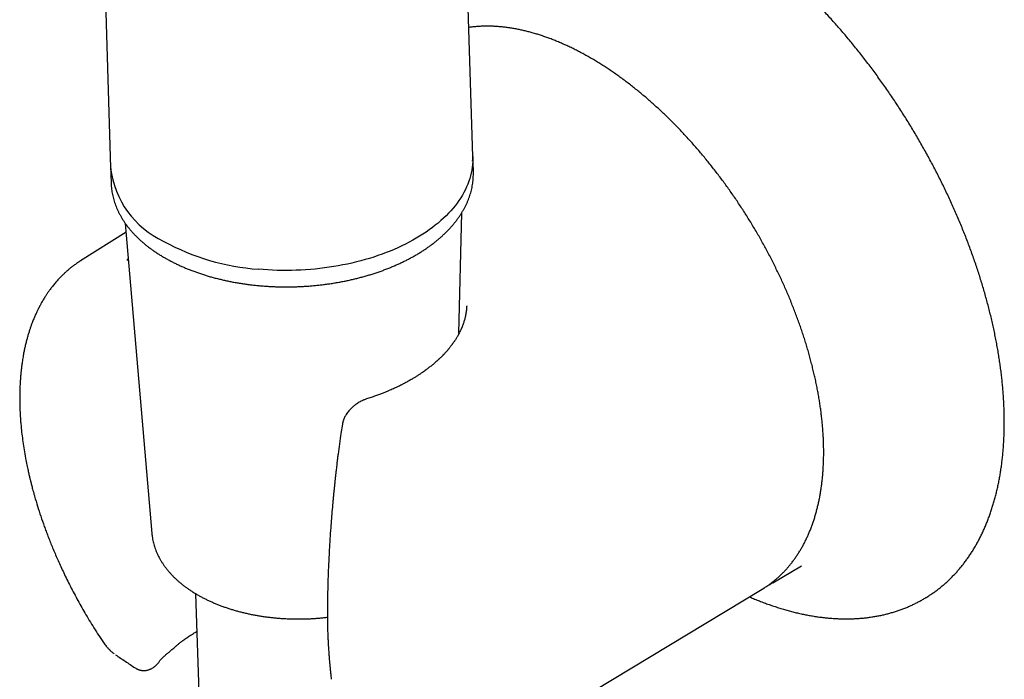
# Model space of a CAD drawing. Header units: millimetres. Extents: x 8 to 738, y 5 to 761.
# Tile 14 of 77: x 671 to 738, y 117 to 162. Entities that reach past the tile are written whole.
import ezdxf

# ---------------------------------------------------------------- set-up
doc = ezdxf.new("R2010")
doc.units = ezdxf.units.MM

msp = doc.modelspace()

# ---------------------------------------------------------------- linework, layer by layer
at = {"color": 7, "linetype": 'Continuous', "lineweight": 30}
for p, q in [((701.926, 153.057), (700.288, 205.193)), ((676.78, 163.676), (677.138, 152.278)), ((701.959, 152.014), (701.921, 153.217)), ((677.133, 152.439), (677.171, 151.236)), ((700.974, 140.94), (701.161, 149.205)), ((678.143, 148.483), (679.96, 127.261)), ((678.194, 147.89), (675.086, 145.925)), ((678.264, 145.955), (678.35, 146.072)), ((692.998, 134.735), (692.898, 134.108)), ((722.445, 123.877), (724.42, 125.041)), ((724.417, 125.039), (724.42, 125.041)), ((697.859, 109.052), (721.725, 123.448)), ((721.725, 123.448), (721.84, 123.519)), ((682.956, 123.139), (684.106, 86.526)), ((677.468, 118.964), (677.476, 118.958))]:
    msp.add_line(p, q, dxfattribs=at)
at = {"color": 7, "linetype": 'Continuous', "lineweight": 30, "flags": 128}
for points in [[(701.926, 153.057), (701.928, 152.909), (701.923, 152.715), (701.91, 152.521), (701.888, 152.327), (701.858, 152.133), (701.82, 151.94), (701.773, 151.747), (701.717, 151.555), (701.654, 151.364), (701.581, 151.174), (701.501, 150.984), (701.412, 150.796), (701.316, 150.609), (701.211, 150.423), (701.098, 150.239), (700.977, 150.057), (700.849, 149.876), (700.712, 149.698), (700.568, 149.521), (700.417, 149.347), (700.258, 149.174), (700.091, 149.005), (699.918, 148.837), (699.737, 148.673), (699.549, 148.511), (699.355, 148.352), (699.153, 148.196), (698.945, 148.043), (698.731, 147.893), (698.51, 147.746), (698.283, 147.603), (698.05, 147.463), (697.811, 147.327), (697.567, 147.195), (697.317, 147.066), (697.062, 146.941), (696.801, 146.82), (696.536, 146.703), (696.266, 146.59), (695.991, 146.481), (695.711, 146.377), (695.428, 146.277), (695.14, 146.181), (694.849, 146.09), (694.554, 146.003), (694.255, 145.921), (693.954, 145.843), (693.649, 145.77), (693.341, 145.702), (693.031, 145.638), (692.718, 145.58), (692.404, 145.526), (692.087, 145.477), (691.768, 145.433), (691.448, 145.394), (691.127, 145.361), (690.804, 145.332), (690.481, 145.308), (690.157, 145.289), (689.833, 145.275), (689.508, 145.266), (689.183, 145.263), (688.859, 145.264), (688.535, 145.271), (688.212, 145.282), (687.889, 145.299), (687.568, 145.321), (687.248, 145.347)], [(701.96, 151.807), (701.961, 151.878), (701.959, 152.014)], [(677.171, 151.236), (677.173, 151.179), (677.184, 151.012)], [(722.556, 123.944), (722.371, 123.835), (722.332, 123.813)], [(732.991, 122.905), (733.122, 122.987), (733.137, 122.997)]]:
    msp.add_lwpolyline(points, dxfattribs=at)
at = {"color": 7, "linetype": 'Continuous', "lineweight": 30}
for centre, radius, start, end in [((697.494, 153.079), 4.429, 355.79275, 1.79486), ((681.561, 152.578), 4.43, 181.80416, 187.80433), ((683.434, 153.006), 6.337, 186.59083, 245.13753), ((688.419, 161.273), 15.968, 241.37706, 265.79738)]:
    msp.add_arc(centre, radius, start, end, dxfattribs=at)
for points, knots in [([(733.142, 123.001), (733.2, 123.038), (733.33, 123.123), (733.53, 123.264), (733.742, 123.421), (733.949, 123.584), (734.152, 123.754), (734.351, 123.93), (734.545, 124.112), (734.735, 124.3), (734.921, 124.494), (735.102, 124.695), (735.279, 124.901), (735.451, 125.113), (735.619, 125.332), (735.781, 125.556), (735.939, 125.786), (736.093, 126.021), (736.241, 126.263), (736.385, 126.51), (736.523, 126.762), (736.657, 127.02), (736.786, 127.284), (736.909, 127.553), (737.028, 127.827), (737.141, 128.106), (737.249, 128.39), (737.352, 128.68), (737.45, 128.974), (737.543, 129.273), (737.63, 129.577), (737.712, 129.886), (737.789, 130.199), (737.86, 130.517), (737.926, 130.839), (737.986, 131.165), (738.042, 131.496), (738.091, 131.831), (738.136, 132.17), (738.174, 132.513), (738.208, 132.859), (738.236, 133.21), (738.258, 133.564), (738.275, 133.922), (738.287, 134.283), (738.293, 134.647), (738.294, 135.015), (738.289, 135.386), (738.279, 135.759), (738.263, 136.136), (738.242, 136.516), (738.216, 136.898), (738.184, 137.284), (738.147, 137.671), (738.104, 138.061), (738.056, 138.454), (738.003, 138.848), (737.944, 139.245), (737.88, 139.644), (737.811, 140.045), (737.737, 140.447), (737.657, 140.852), (737.572, 141.257), (737.482, 141.665), (737.386, 142.074), (737.286, 142.484), (737.18, 142.895), (737.07, 143.307), (736.954, 143.72), (736.833, 144.135), (736.708, 144.549), (736.577, 144.965), (736.441, 145.381), (736.301, 145.797), (736.155, 146.214), (736.005, 146.631), (735.851, 147.048), (735.691, 147.465), (735.527, 147.882), (735.358, 148.299), (735.184, 148.715), (735.006, 149.131), (734.824, 149.546), (734.637, 149.96), (734.446, 150.374), (734.25, 150.787), (734.05, 151.199), (733.846, 151.61), (733.638, 152.019), (733.425, 152.427), (733.209, 152.834), (732.988, 153.24), (732.764, 153.643), (732.536, 154.045), (732.303, 154.445), (732.067, 154.843), (731.828, 155.239), (731.585, 155.633), (731.338, 156.024), (731.087, 156.413), (730.834, 156.8), (730.576, 157.184), (730.316, 157.565), (730.052, 157.943), (729.785, 158.319), (729.515, 158.692), (729.242, 159.061), (728.966, 159.427), (728.687, 159.79), (728.406, 160.15), (728.121, 160.506), (727.834, 160.859), (727.545, 161.208), (727.252, 161.553), (726.958, 161.894), (726.661, 162.232), (726.361, 162.565), (726.06, 162.894), (725.756, 163.219), (725.451, 163.54), (725.143, 163.856), (724.834, 164.168), (724.522, 164.476), (724.209, 164.778), (723.895, 165.076), (723.578, 165.369), (723.261, 165.658), (722.941, 165.941), (722.621, 166.22), (722.299, 166.493), (721.976, 166.761), (721.653, 167.024), (721.328, 167.281), (721.002, 167.533), (720.675, 167.78), (720.348, 168.021), (720.02, 168.257), (719.691, 168.487), (719.362, 168.711), (719.033, 168.929), (718.703, 169.142), (718.373, 169.348), (718.049, 169.545), (717.805, 169.69), (717.671, 169.767), (717.641, 169.784)], [0, 0, 0, 0, 0.005401, 0.012322, 0.019245, 0.026168, 0.033095, 0.040024, 0.046956, 0.053893, 0.060834, 0.067781, 0.074733, 0.08169, 0.088654, 0.095624, 0.1026, 0.109582, 0.116571, 0.123566, 0.130567, 0.137574, 0.144587, 0.151605, 0.158629, 0.165657, 0.172691, 0.179728, 0.18677, 0.193816, 0.200865, 0.207917, 0.214972, 0.222029, 0.229089, 0.23615, 0.243214, 0.250278, 0.257344, 0.264412, 0.271479, 0.278548, 0.285617, 0.292687, 0.299756, 0.306826, 0.313896, 0.320966, 0.328035, 0.335104, 0.342173, 0.349241, 0.356309, 0.363377, 0.370444, 0.37751, 0.384576, 0.391641, 0.398706, 0.40577, 0.412833, 0.419896, 0.426958, 0.43402, 0.441081, 0.448141, 0.455201, 0.46226, 0.469318, 0.476376, 0.483434, 0.490491, 0.497547, 0.504603, 0.511658, 0.518713, 0.525768, 0.532822, 0.539876, 0.546929, 0.553982, 0.561034, 0.568087, 0.575138, 0.58219, 0.589241, 0.596293, 0.603344, 0.610394, 0.617445, 0.624495, 0.631545, 0.638596, 0.645646, 0.652696, 0.659745, 0.666795, 0.673845, 0.680895, 0.687945, 0.694995, 0.702045, 0.709095, 0.716145, 0.723195, 0.730246, 0.737296, 0.744347, 0.751398, 0.758449, 0.765501, 0.772552, 0.779604, 0.786657, 0.79371, 0.800763, 0.807816, 0.81487, 0.821924, 0.828979, 0.836034, 0.843089, 0.850146, 0.857202, 0.864259, 0.871317, 0.878375, 0.885434, 0.892493, 0.899553, 0.906614, 0.913675, 0.920737, 0.9278, 0.934863, 0.941927, 0.948992, 0.956057, 0.963123, 0.970189, 0.977256, 0.984324, 0.991393, 0.998089, 1, 1, 1, 1]), ([(721.845, 123.523), (721.859, 123.531), (721.939, 123.58), (722.08, 123.676), (722.271, 123.81), (722.456, 123.952), (722.638, 124.099), (722.815, 124.253), (722.988, 124.413), (723.156, 124.579), (723.321, 124.751), (723.48, 124.929), (723.635, 125.114), (723.786, 125.304), (723.932, 125.5), (724.073, 125.702), (724.209, 125.91), (724.34, 126.123), (724.467, 126.342), (724.589, 126.567), (724.705, 126.797), (724.817, 127.032), (724.923, 127.273), (725.025, 127.519), (725.121, 127.77), (725.212, 128.027), (725.297, 128.288), (725.378, 128.554), (725.453, 128.824), (725.522, 129.1), (725.587, 129.38), (725.646, 129.664), (725.699, 129.952), (725.747, 130.245), (725.79, 130.542), (725.827, 130.843), (725.859, 131.148), (725.885, 131.456), (725.905, 131.769), (725.921, 132.084), (725.93, 132.403), (725.935, 132.726), (725.934, 133.051), (725.927, 133.38), (725.915, 133.712), (725.897, 134.046), (725.874, 134.384), (725.846, 134.724), (725.812, 135.066), (725.773, 135.411), (725.728, 135.758), (725.678, 136.107), (725.623, 136.458), (725.562, 136.811), (725.496, 137.166), (725.425, 137.523), (725.349, 137.881), (725.267, 138.241), (725.18, 138.601), (725.088, 138.964), (724.991, 139.327), (724.889, 139.691), (724.782, 140.056), (724.67, 140.421), (724.553, 140.787), (724.432, 141.154), (724.305, 141.521), (724.173, 141.888), (724.037, 142.255), (723.896, 142.622), (723.75, 142.989), (723.6, 143.356), (723.445, 143.722), (723.286, 144.088), (723.122, 144.453), (722.954, 144.817), (722.781, 145.181), (722.604, 145.543), (722.423, 145.904), (722.238, 146.264), (722.049, 146.623), (721.855, 146.98), (721.658, 147.335), (721.457, 147.689), (721.252, 148.04), (721.043, 148.39), (720.831, 148.737), (720.615, 149.083), (720.395, 149.426), (720.172, 149.766), (719.945, 150.104), (719.716, 150.439), (719.483, 150.772), (719.246, 151.101), (719.007, 151.427), (718.765, 151.751), (718.52, 152.071), (718.272, 152.387), (718.021, 152.7), (717.768, 153.01), (717.512, 153.316), (717.253, 153.618), (716.993, 153.916), (716.729, 154.21), (716.464, 154.5), (716.196, 154.786), (715.927, 155.067), (715.655, 155.344), (715.382, 155.617), (715.107, 155.885), (714.83, 156.148), (714.551, 156.406), (714.271, 156.66), (713.99, 156.909), (713.707, 157.152), (713.423, 157.391), (713.138, 157.624), (712.852, 157.852), (712.565, 158.075), (712.277, 158.292), (711.988, 158.504), (711.699, 158.71), (711.409, 158.91), (711.119, 159.105), (710.828, 159.293), (710.537, 159.476), (710.246, 159.653), (709.954, 159.824), (709.663, 159.989), (709.372, 160.147), (709.081, 160.3), (708.79, 160.446), (708.5, 160.586), (708.21, 160.719), (707.921, 160.846), (707.633, 160.967), (707.345, 161.081), (707.058, 161.188), (706.772, 161.289), (706.488, 161.383), (706.204, 161.471), (705.922, 161.551), (705.641, 161.625), (705.362, 161.692), (705.085, 161.752), (704.809, 161.806), (704.535, 161.852), (704.263, 161.891), (703.992, 161.924), (703.725, 161.949), (703.459, 161.968), (703.196, 161.98), (702.935, 161.984), (702.676, 161.982), (702.421, 161.973), (702.168, 161.957), (701.918, 161.933), (701.745, 161.913), (701.656, 161.9), (701.648, 161.899)], [0, 0, 0, 0, 0.001294, 0.00759, 0.013887, 0.020185, 0.026485, 0.032789, 0.039097, 0.04541, 0.051729, 0.058054, 0.064386, 0.070726, 0.077074, 0.08343, 0.089794, 0.096167, 0.102548, 0.108937, 0.115333, 0.121738, 0.128149, 0.134568, 0.140992, 0.147423, 0.153859, 0.1603, 0.166746, 0.173195, 0.179649, 0.186105, 0.192564, 0.199026, 0.20549, 0.211955, 0.218421, 0.224889, 0.231357, 0.237826, 0.244296, 0.250765, 0.257235, 0.263704, 0.270173, 0.276641, 0.28311, 0.289577, 0.296044, 0.30251, 0.308975, 0.31544, 0.321904, 0.328367, 0.334829, 0.34129, 0.347751, 0.35421, 0.360669, 0.367127, 0.373585, 0.380041, 0.386497, 0.392952, 0.399406, 0.40586, 0.412313, 0.418765, 0.425217, 0.431668, 0.438119, 0.444569, 0.451018, 0.457467, 0.463916, 0.470365, 0.476813, 0.48326, 0.489708, 0.496155, 0.502602, 0.509049, 0.515495, 0.521942, 0.528388, 0.534834, 0.54128, 0.547727, 0.554173, 0.560619, 0.567066, 0.573512, 0.579959, 0.586406, 0.592853, 0.5993, 0.605747, 0.612195, 0.618643, 0.625092, 0.631541, 0.63799, 0.64444, 0.65089, 0.657341, 0.663793, 0.670245, 0.676697, 0.683151, 0.689605, 0.696059, 0.702515, 0.708971, 0.715428, 0.721886, 0.728344, 0.734804, 0.741264, 0.747725, 0.754187, 0.76065, 0.767114, 0.773579, 0.780044, 0.786511, 0.792978, 0.799446, 0.805915, 0.812384, 0.818855, 0.825325, 0.831797, 0.838268, 0.84474, 0.851212, 0.857684, 0.864155, 0.870626, 0.877096, 0.883565, 0.890033, 0.896499, 0.902963, 0.909425, 0.915884, 0.92234, 0.928792, 0.93524, 0.941683, 0.948122, 0.954555, 0.960981, 0.967402, 0.973815, 0.980221, 0.98662, 0.99301, 0.999392, 1, 1, 1, 1]), ([(677.185, 151.005), (677.187, 150.975), (677.194, 150.884), (677.214, 150.731), (677.244, 150.547), (677.282, 150.364), (677.327, 150.181), (677.379, 149.999), (677.44, 149.819), (677.507, 149.639), (677.582, 149.461), (677.664, 149.284), (677.754, 149.108), (677.851, 148.934), (677.955, 148.761), (678.066, 148.591), (678.185, 148.422), (678.31, 148.255), (678.442, 148.09), (678.581, 147.927), (678.727, 147.767), (678.88, 147.609), (679.039, 147.453), (679.205, 147.3), (679.376, 147.15), (679.555, 147.003), (679.739, 146.858), (679.929, 146.716), (680.126, 146.578), (680.328, 146.442), (680.535, 146.31), (680.749, 146.181), (680.967, 146.056), (681.191, 145.934), (681.42, 145.815), (681.654, 145.7), (681.892, 145.589), (682.136, 145.481), (682.383, 145.377), (682.636, 145.277), (682.892, 145.181), (683.152, 145.089), (683.417, 145.001), (683.685, 144.917), (683.956, 144.837), (684.231, 144.761), (684.51, 144.689), (684.791, 144.622), (685.075, 144.559), (685.362, 144.5), (685.651, 144.445), (685.943, 144.395), (686.237, 144.349), (686.533, 144.308), (686.831, 144.271), (687.131, 144.239), (687.432, 144.211), (687.734, 144.188), (688.037, 144.169), (688.341, 144.154), (688.646, 144.145), (688.952, 144.139), (689.258, 144.139), (689.564, 144.143), (689.87, 144.151), (690.176, 144.164), (690.482, 144.181), (690.787, 144.203), (691.091, 144.23), (691.394, 144.261), (691.697, 144.296), (691.998, 144.336), (692.297, 144.381), (692.595, 144.429), (692.891, 144.482), (693.185, 144.54), (693.477, 144.602), (693.766, 144.668), (694.053, 144.738), (694.337, 144.812), (694.618, 144.891), (694.897, 144.974), (695.172, 145.061), (695.443, 145.151), (695.711, 145.246), (695.976, 145.345), (696.236, 145.447), (696.492, 145.554), (696.745, 145.664), (696.992, 145.777), (697.236, 145.895), (697.474, 146.016), (697.708, 146.14), (697.937, 146.268), (698.161, 146.399), (698.38, 146.533), (698.593, 146.67), (698.801, 146.811), (699.003, 146.954), (699.199, 147.101), (699.39, 147.25), (699.574, 147.402), (699.752, 147.556), (699.924, 147.713), (700.09, 147.873), (700.25, 148.035), (700.402, 148.199), (700.548, 148.366), (700.688, 148.534), (700.82, 148.705), (700.946, 148.877), (701.064, 149.051), (701.176, 149.226), (701.28, 149.403), (701.377, 149.582), (701.467, 149.762), (701.549, 149.942), (701.624, 150.124), (701.692, 150.307), (701.752, 150.49), (701.804, 150.675), (701.849, 150.859), (701.887, 151.044), (701.917, 151.23), (701.939, 151.415), (701.954, 151.601), (701.96, 151.73), (701.96, 151.796), (701.96, 151.801)], [0, 0, 0, 0, 0.003859, 0.011789, 0.01972, 0.027654, 0.035592, 0.043535, 0.051483, 0.059438, 0.0674, 0.075369, 0.083346, 0.09133, 0.099322, 0.107321, 0.115326, 0.123339, 0.131357, 0.139381, 0.14741, 0.155443, 0.163481, 0.171522, 0.179566, 0.187613, 0.195662, 0.203712, 0.211764, 0.219817, 0.227871, 0.235926, 0.24398, 0.252035, 0.260089, 0.268143, 0.276197, 0.284251, 0.292303, 0.300356, 0.308407, 0.316458, 0.324509, 0.332558, 0.340607, 0.348655, 0.356703, 0.36475, 0.372796, 0.380841, 0.388886, 0.396931, 0.404975, 0.413018, 0.421061, 0.429104, 0.437146, 0.445188, 0.45323, 0.461271, 0.469312, 0.477353, 0.485394, 0.493435, 0.501475, 0.509516, 0.517557, 0.525598, 0.533639, 0.54168, 0.549721, 0.557763, 0.565805, 0.573847, 0.58189, 0.589933, 0.597976, 0.60602, 0.614064, 0.62211, 0.630155, 0.638202, 0.646249, 0.654296, 0.662345, 0.670394, 0.678444, 0.686494, 0.694546, 0.702598, 0.710651, 0.718705, 0.726759, 0.734814, 0.74287, 0.750926, 0.758983, 0.767039, 0.775096, 0.783153, 0.79121, 0.799266, 0.807321, 0.815375, 0.823428, 0.831479, 0.839527, 0.847573, 0.855616, 0.863655, 0.871689, 0.879719, 0.887743, 0.895762, 0.903774, 0.911779, 0.919777, 0.927768, 0.935751, 0.943726, 0.951694, 0.959655, 0.967608, 0.975555, 0.983497, 0.991434, 0.999367, 1, 1, 1, 1]), ([(675.088, 145.927), (675.053, 145.904), (674.978, 145.856), (674.876, 145.787), (674.777, 145.719), (674.677, 145.647), (674.583, 145.578), (674.491, 145.507), (674.4, 145.435), (674.309, 145.361), (674.223, 145.288), (674.143, 145.219), (674.072, 145.156), (674.008, 145.097), (673.943, 145.037), (673.874, 144.971), (673.795, 144.893), (673.709, 144.806), (673.617, 144.71), (673.526, 144.611), (673.434, 144.508), (673.338, 144.398), (673.246, 144.286), (673.158, 144.176), (673.078, 144.073), (673, 143.969), (672.926, 143.868), (672.858, 143.771), (672.799, 143.685), (672.746, 143.605), (672.691, 143.522), (672.629, 143.425), (672.56, 143.314), (672.488, 143.193), (672.425, 143.084), (672.372, 142.988), (672.33, 142.912), (672.294, 142.844), (672.264, 142.787), (672.239, 142.739), (672.217, 142.695), (672.194, 142.65), (672.164, 142.591), (672.127, 142.514), (672.08, 142.417), (672.029, 142.307), (671.959, 142.15), (671.87, 141.941), (671.776, 141.702), (671.693, 141.476), (671.621, 141.269), (671.551, 141.054), (671.481, 140.826), (671.414, 140.587), (671.358, 140.373), (671.314, 140.192), (671.282, 140.053), (671.254, 139.927), (671.228, 139.8), (671.2, 139.663), (671.171, 139.512), (671.142, 139.348), (671.113, 139.17), (671.087, 139), (671.064, 138.838), (671.045, 138.692), (671.028, 138.553), (671.015, 138.437), (671.005, 138.345), (670.998, 138.275), (670.992, 138.218), (670.987, 138.163), (670.982, 138.101), (670.975, 138.02), (670.967, 137.921), (670.958, 137.804), (670.949, 137.67), (670.937, 137.471), (670.926, 137.219), (670.918, 136.921), (670.914, 136.638), (670.915, 136.368), (670.918, 136.158), (670.922, 136.004), (670.925, 135.903), (670.928, 135.804), (670.932, 135.707), (670.936, 135.618), (670.94, 135.546), (670.942, 135.496), (670.944, 135.464), (670.945, 135.438), (670.947, 135.411), (670.949, 135.376), (670.952, 135.32), (670.957, 135.237), (670.965, 135.122), (670.975, 134.983), (670.988, 134.822), (671.004, 134.644), (671.032, 134.347), (671.078, 133.934), (671.151, 133.397), (671.238, 132.843), (671.319, 132.395), (671.383, 132.063), (671.425, 131.861), (671.464, 131.676), (671.5, 131.51), (671.533, 131.363), (671.564, 131.23), (671.592, 131.112), (671.616, 131.011), (671.636, 130.927), (671.656, 130.846), (671.679, 130.755), (671.707, 130.644), (671.74, 130.514), (671.78, 130.362), (671.826, 130.19), (671.878, 130.002), (671.978, 129.647), (672.133, 129.127), (672.355, 128.44), (672.554, 127.867), (672.721, 127.412), (672.848, 127.076), (672.984, 126.728), (673.132, 126.362), (673.29, 125.983), (673.458, 125.593), (673.635, 125.193), (673.829, 124.773), (674.038, 124.333), (674.265, 123.872), (674.51, 123.392), (674.766, 122.909), (675.032, 122.423), (675.308, 121.935), (675.602, 121.435), (675.915, 120.921), (676.246, 120.394), (676.477, 120.043), (676.595, 119.865)], [0, 0, 0, 0, 0.004971, 0.010682, 0.016972, 0.022942, 0.028726, 0.034124, 0.03982, 0.045274, 0.050621, 0.055504, 0.059923, 0.063958, 0.06767, 0.072207, 0.07723, 0.083067, 0.089332, 0.095526, 0.101733, 0.108418, 0.115644, 0.121708, 0.127671, 0.133535, 0.1393, 0.144718, 0.149405, 0.153356, 0.157655, 0.162844, 0.168844, 0.175108, 0.181532, 0.185627, 0.189565, 0.192949, 0.195773, 0.198036, 0.20003, 0.202217, 0.204603, 0.208754, 0.213394, 0.218578, 0.224461, 0.235495, 0.247743, 0.257164, 0.265797, 0.275232, 0.285151, 0.295285, 0.305564, 0.312113, 0.317779, 0.322602, 0.327585, 0.333163, 0.339217, 0.345758, 0.352749, 0.360188, 0.365764, 0.371567, 0.37707, 0.381771, 0.384904, 0.387542, 0.389686, 0.39138, 0.393734, 0.396765, 0.400472, 0.404856, 0.409917, 0.415427, 0.426848, 0.437669, 0.44789, 0.457513, 0.466568, 0.470236, 0.473807, 0.47728, 0.480655, 0.483927, 0.486642, 0.488186, 0.489212, 0.489935, 0.490883, 0.492079, 0.493523, 0.496721, 0.50071, 0.505491, 0.511063, 0.517352, 0.523807, 0.541385, 0.55938, 0.577791, 0.596619, 0.603732, 0.6104, 0.616436, 0.621842, 0.626616, 0.630759, 0.634832, 0.63803, 0.640609, 0.643004, 0.645894, 0.64945, 0.653673, 0.658561, 0.664116, 0.670305, 0.676666, 0.698322, 0.720269, 0.742509, 0.753096, 0.763747, 0.774627, 0.786299, 0.798812, 0.810916, 0.823715, 0.837207, 0.851394, 0.866275, 0.88185, 0.898118, 0.913641, 0.929747, 0.946435, 0.963707, 0.981562, 1, 1, 1, 1]), ([(701.503, 142.841), (701.502, 142.827), (701.501, 142.797), (701.497, 142.736), (701.492, 142.66), (701.484, 142.575), (701.475, 142.497), (701.466, 142.432), (701.459, 142.381), (701.452, 142.339), (701.446, 142.3), (701.439, 142.259), (701.43, 142.212), (701.419, 142.152), (701.403, 142.077), (701.381, 141.985), (701.363, 141.919), (701.353, 141.883)], [0, 0, 0, 0, 0.0550829, 0.120778, 0.1975803, 0.2831778, 0.3591683, 0.4219004, 0.4713053, 0.5074861, 0.5468113, 0.5897104, 0.636716, 0.6986695, 0.7798817, 0.8803432, 1, 1, 1, 1]), ([(701.353, 141.882), (701.341, 141.841), (701.32, 141.765), (701.285, 141.661), (701.255, 141.573), (701.23, 141.506), (701.211, 141.456), (701.198, 141.423), (701.187, 141.397), (701.178, 141.375), (701.168, 141.351), (701.154, 141.317), (701.135, 141.273), (701.111, 141.218), (701.083, 141.158), (701.051, 141.092), (701.017, 141.022), (700.982, 140.954), (700.95, 140.894), (700.92, 140.839), (700.888, 140.782), (700.85, 140.716), (700.805, 140.642), (700.755, 140.561), (700.699, 140.475), (700.642, 140.389), (700.591, 140.316), (700.551, 140.259), (700.52, 140.216), (700.487, 140.171), (700.448, 140.12), (700.402, 140.06), (700.352, 139.995), (700.299, 139.93), (700.237, 139.855), (700.166, 139.772), (700.086, 139.681), (700.012, 139.6), (699.955, 139.539), (699.915, 139.497), (699.89, 139.471), (699.865, 139.445), (699.837, 139.416), (699.8, 139.379), (699.752, 139.332), (699.696, 139.277), (699.616, 139.199), (699.517, 139.108), (699.407, 139.009), (699.305, 138.92), (699.207, 138.838), (699.11, 138.758), (699.016, 138.682), (698.922, 138.609), (698.826, 138.535), (698.723, 138.459), (698.607, 138.374), (698.471, 138.279), (698.312, 138.171), (698.138, 138.057), (697.953, 137.941), (697.788, 137.842), (697.643, 137.758), (697.521, 137.688), (697.399, 137.621), (697.28, 137.557), (697.178, 137.503), (697.097, 137.461), (697.036, 137.43), (696.987, 137.405), (696.946, 137.385), (696.903, 137.364), (696.847, 137.336), (696.77, 137.299), (696.671, 137.252), (696.55, 137.196), (696.407, 137.131), (696.24, 137.057), (696.048, 136.976), (695.832, 136.888), (695.591, 136.795), (695.324, 136.696), (695.031, 136.594), (694.824, 136.527), (694.717, 136.493)], [0, 0, 0, 0, 0.019456, 0.036181, 0.050173, 0.061426, 0.068602, 0.07393, 0.077475, 0.080832, 0.084678, 0.089016, 0.096827, 0.10567, 0.115068, 0.12573, 0.137012, 0.148374, 0.158042, 0.165869, 0.174688, 0.185144, 0.197273, 0.210313, 0.224033, 0.238417, 0.251598, 0.259375, 0.265812, 0.272521, 0.280818, 0.290705, 0.301518, 0.312092, 0.322404, 0.338085, 0.353128, 0.36692, 0.378499, 0.383454, 0.387851, 0.391695, 0.396243, 0.40246, 0.410351, 0.419918, 0.430106, 0.449596, 0.466559, 0.480983, 0.495766, 0.509648, 0.523031, 0.535937, 0.549036, 0.562634, 0.577288, 0.595409, 0.615613, 0.637812, 0.660431, 0.682845, 0.697007, 0.711093, 0.725106, 0.738972, 0.751208, 0.759276, 0.76598, 0.771317, 0.775283, 0.779249, 0.785264, 0.793523, 0.804035, 0.816805, 0.831843, 0.849158, 0.868762, 0.890632, 0.914693, 0.940939, 0.969371, 1, 1, 1, 1]), ([(694.717, 136.493), (694.678, 136.48), (694.606, 136.457), (694.51, 136.419), (694.433, 136.386), (694.373, 136.359), (694.3, 136.324), (694.204, 136.274), (694.083, 136.204), (693.963, 136.125), (693.853, 136.046), (693.76, 135.972), (693.68, 135.903), (693.604, 135.833), (693.523, 135.751), (693.433, 135.649), (693.342, 135.535), (693.264, 135.42), (693.21, 135.328), (693.174, 135.261), (693.149, 135.211), (693.125, 135.16), (693.101, 135.104), (693.076, 135.037), (693.048, 134.955), (693.02, 134.853), (693.005, 134.777), (692.998, 134.735)], [0, 0, 0, 0, 0.048057, 0.087833, 0.11953, 0.143268, 0.16456, 0.212137, 0.267597, 0.323969, 0.376239, 0.421889, 0.460846, 0.497079, 0.540984, 0.593499, 0.654389, 0.710688, 0.757137, 0.780829, 0.801193, 0.823093, 0.847261, 0.873854, 0.907317, 0.94948, 1, 1, 1, 1]), ([(692.898, 134.108), (692.862, 133.873), (692.79, 133.402), (692.729, 132.928), (692.699, 132.691)], [0, 0, 0, 0, 0.500318, 1, 1, 1, 1]), ([(692.699, 132.691), (692.687, 132.597), (692.665, 132.418), (692.635, 132.162), (692.608, 131.933), (692.584, 131.73), (692.564, 131.554), (692.548, 131.409), (692.535, 131.295), (692.525, 131.208), (692.518, 131.138), (692.512, 131.086), (692.506, 131.034), (692.5, 130.971), (692.49, 130.88), (692.478, 130.766), (692.463, 130.627), (692.445, 130.449), (692.423, 130.237), (692.399, 129.996), (692.376, 129.752), (692.341, 129.386), (692.297, 128.894), (692.246, 128.274), (692.194, 127.602), (692.145, 126.887), (692.11, 126.306), (692.088, 125.9), (692.076, 125.668), (692.064, 125.436), (692.053, 125.199), (692.041, 124.929), (692.028, 124.618), (692.015, 124.265), (692.003, 123.89), (691.992, 123.494), (691.982, 123.077), (691.974, 122.638), (691.971, 122.339), (691.969, 122.186)], [0, 0, 0, 0, 0.0265678, 0.0506693, 0.0723074, 0.0914845, 0.1082024, 0.1224627, 0.1323905, 0.1406426, 0.1472194, 0.1521215, 0.1554488, 0.1620651, 0.1700261, 0.1812562, 0.1943909, 0.2094296, 0.2318006, 0.2546478, 0.2778317, 0.3013524, 0.3587103, 0.4179798, 0.4780703, 0.5506031, 0.6221552, 0.6444413, 0.6666311, 0.6887248, 0.7110196, 0.7344976, 0.7662735, 0.8001005, 0.8359786, 0.8739076, 0.9138876, 0.9559185, 1, 1, 1, 1]), ([(679.96, 127.26), (679.964, 127.217), (679.973, 127.115), (679.996, 126.956), (680.028, 126.784), (680.067, 126.612), (680.114, 126.442), (680.168, 126.272), (680.23, 126.103), (680.299, 125.935), (680.376, 125.769), (680.46, 125.604), (680.551, 125.441), (680.65, 125.279), (680.755, 125.12), (680.868, 124.962), (680.988, 124.806), (681.115, 124.653), (681.249, 124.502), (681.39, 124.353), (681.537, 124.207), (681.691, 124.064), (681.851, 123.923), (682.018, 123.786), (682.191, 123.651), (682.37, 123.52), (682.554, 123.392), (682.745, 123.268), (682.94, 123.147), (683.142, 123.029), (683.348, 122.915), (683.56, 122.805), (683.776, 122.699), (683.997, 122.596), (684.223, 122.497), (684.453, 122.403), (684.687, 122.312), (684.925, 122.225), (685.168, 122.143), (685.413, 122.065), (685.663, 121.99), (685.915, 121.921), (686.171, 121.855), (686.43, 121.794), (686.691, 121.737), (686.955, 121.685), (687.222, 121.637), (687.49, 121.593), (687.761, 121.554), (688.034, 121.52), (688.308, 121.49), (688.583, 121.465), (688.86, 121.444), (689.138, 121.428), (689.416, 121.416), (689.695, 121.409), (689.975, 121.407), (690.255, 121.409), (690.535, 121.416), (690.815, 121.427), (691.094, 121.444), (691.373, 121.464), (691.651, 121.49), (691.85, 121.51), (691.955, 121.523), (691.969, 121.525)], [0, 0, 0, 0, 0.011742, 0.027361, 0.042991, 0.058639, 0.074312, 0.090013, 0.105749, 0.121522, 0.137337, 0.153194, 0.169095, 0.18504, 0.201029, 0.217059, 0.23313, 0.249238, 0.26538, 0.281554, 0.297757, 0.313984, 0.330232, 0.346498, 0.36278, 0.379074, 0.395377, 0.411688, 0.428004, 0.444323, 0.460644, 0.476965, 0.493285, 0.509604, 0.525919, 0.542231, 0.558539, 0.574844, 0.591143, 0.607439, 0.62373, 0.640016, 0.656299, 0.672576, 0.68885, 0.70512, 0.721385, 0.737648, 0.753907, 0.770162, 0.786415, 0.802666, 0.818915, 0.835161, 0.851406, 0.86765, 0.883892, 0.900134, 0.916376, 0.932618, 0.94886, 0.965102, 0.981346, 0.99759, 1, 1, 1, 1]), ([(722.083, 123.679), (722.092, 123.683), (722.171, 123.722), (722.252, 123.766), (722.323, 123.807), (722.327, 123.809)], [0, 0, 0, 0, 0.110588, 0.95396, 1, 1, 1, 1]), ([(720.853, 122.922), (720.889, 122.906), (721.034, 122.843), (721.29, 122.737), (721.62, 122.606), (721.948, 122.481), (722.277, 122.364), (722.604, 122.253), (722.93, 122.148), (723.255, 122.051), (723.578, 121.96), (723.9, 121.876), (724.221, 121.799), (724.541, 121.729), (724.858, 121.666), (725.174, 121.61), (725.488, 121.561), (725.8, 121.519), (726.11, 121.484), (726.418, 121.456), (726.724, 121.435), (727.027, 121.422), (727.328, 121.415), (727.626, 121.415), (727.922, 121.422), (728.215, 121.437), (728.505, 121.458), (728.792, 121.486), (729.077, 121.522), (729.358, 121.564), (729.636, 121.613), (729.911, 121.669), (730.182, 121.732), (730.45, 121.802), (730.715, 121.878), (730.976, 121.961), (731.233, 122.051), (731.487, 122.148), (731.737, 122.251), (731.984, 122.361), (732.226, 122.478), (732.465, 122.601), (732.7, 122.73), (732.875, 122.832), (732.971, 122.893), (732.991, 122.906)], [0, 0, 0, 0, 0.007833, 0.032288, 0.056741, 0.081191, 0.105637, 0.130077, 0.154511, 0.178937, 0.203353, 0.227757, 0.252149, 0.276526, 0.300887, 0.325228, 0.34955, 0.373848, 0.398121, 0.422368, 0.446586, 0.470772, 0.494926, 0.519045, 0.543128, 0.567172, 0.591178, 0.615143, 0.639068, 0.662951, 0.686793, 0.710595, 0.734356, 0.758077, 0.781762, 0.80541, 0.829024, 0.852608, 0.876164, 0.899695, 0.923204, 0.946696, 0.970175, 0.993644, 1, 1, 1, 1]), ([(691.969, 122.186), (691.968, 122.051), (691.967, 121.79), (691.969, 121.407), (691.975, 121.047), (691.983, 120.708), (691.994, 120.392), (692.006, 120.103), (692.019, 119.84), (692.032, 119.603), (692.046, 119.386), (692.059, 119.189), (692.071, 119.015), (692.083, 118.862), (692.093, 118.731), (692.103, 118.616), (692.111, 118.515), (692.119, 118.423), (692.126, 118.353), (692.13, 118.302), (692.134, 118.268), (692.137, 118.235), (692.14, 118.199), (692.144, 118.153), (692.151, 118.088), (692.159, 118.002), (692.17, 117.897), (692.182, 117.771), (692.198, 117.625), (692.216, 117.458), (692.23, 117.34), (692.237, 117.277)], [0, 0, 0, 0, 0.0833964, 0.1620718, 0.2360543, 0.3053662, 0.3700242, 0.4300405, 0.4823835, 0.5306119, 0.5747278, 0.6147318, 0.650623, 0.6808181, 0.7073215, 0.7302019, 0.7506641, 0.769142, 0.7856345, 0.7931359, 0.8001405, 0.8066483, 0.812823, 0.8218594, 0.8349914, 0.8522212, 0.8735524, 0.8989894, 0.9285379, 0.9622051, 1, 1, 1, 1]), ([(680.491, 118.523), (680.506, 118.544), (680.534, 118.582), (680.575, 118.631), (680.609, 118.67), (680.639, 118.702), (680.665, 118.729), (680.69, 118.755), (680.732, 118.796), (680.794, 118.854), (680.904, 118.95), (681.049, 119.071), (681.205, 119.198), (681.342, 119.312), (681.457, 119.412), (681.587, 119.529), (681.736, 119.656), (681.904, 119.792), (682.094, 119.937), (682.305, 120.09), (682.54, 120.251), (682.71, 120.358), (682.799, 120.414)], [0, 0, 0, 0, 0.036147, 0.066522, 0.091013, 0.109565, 0.12474, 0.139963, 0.155252, 0.197638, 0.240534, 0.318201, 0.397241, 0.439271, 0.487352, 0.541905, 0.60298, 0.670596, 0.743393, 0.822541, 0.908067, 1, 1, 1, 1]), ([(682.799, 120.414), (682.837, 120.437), (682.908, 120.481), (682.988, 120.527), (683.029, 120.55), (683.037, 120.554)], [0, 0, 0, 0, 0.491058, 0.90432, 1, 1, 1, 1]), ([(676.594, 119.865), (676.627, 119.818), (676.687, 119.73), (676.78, 119.61), (676.862, 119.51), (676.935, 119.429), (676.999, 119.362), (677.064, 119.297), (677.14, 119.225), (677.233, 119.142), (677.316, 119.073), (677.37, 119.035), (677.384, 119.025)], [0, 0, 0, 0, 0.147679, 0.277376, 0.389321, 0.48352, 0.559822, 0.632933, 0.722417, 0.829295, 0.954298, 1, 1, 1, 1]), ([(677.476, 118.958), (677.696, 118.809), (678.137, 118.508), (678.584, 118.211), (678.809, 118.061)], [0, 0, 0, 0, 0.496688, 1, 1, 1, 1]), ([(678.81, 118.06), (678.841, 118.041), (678.897, 118.006), (678.975, 117.969), (679.036, 117.945), (679.083, 117.929), (679.124, 117.917), (679.164, 117.907), (679.209, 117.898), (679.26, 117.889), (679.316, 117.883), (679.378, 117.879), (679.44, 117.879), (679.508, 117.883), (679.579, 117.891), (679.657, 117.906), (679.733, 117.926), (679.799, 117.949), (679.859, 117.973), (679.924, 118.003), (679.993, 118.041), (680.061, 118.084), (680.118, 118.125), (680.16, 118.159), (680.196, 118.189), (680.239, 118.228), (680.296, 118.283), (680.36, 118.354), (680.427, 118.434), (680.469, 118.493), (680.491, 118.523)], [0, 0, 0, 0, 0.053319, 0.095659, 0.126287, 0.148914, 0.167713, 0.187558, 0.209192, 0.234351, 0.263064, 0.2908, 0.325866, 0.35385, 0.389048, 0.432285, 0.471771, 0.504516, 0.536749, 0.571293, 0.613894, 0.660508, 0.697226, 0.725175, 0.747197, 0.779538, 0.826201, 0.881048, 0.93893, 1, 1, 1, 1])]:
    msp.add_open_spline(points, degree=3, knots=knots, dxfattribs=at)

doc.saveas('drawing.dxf')
